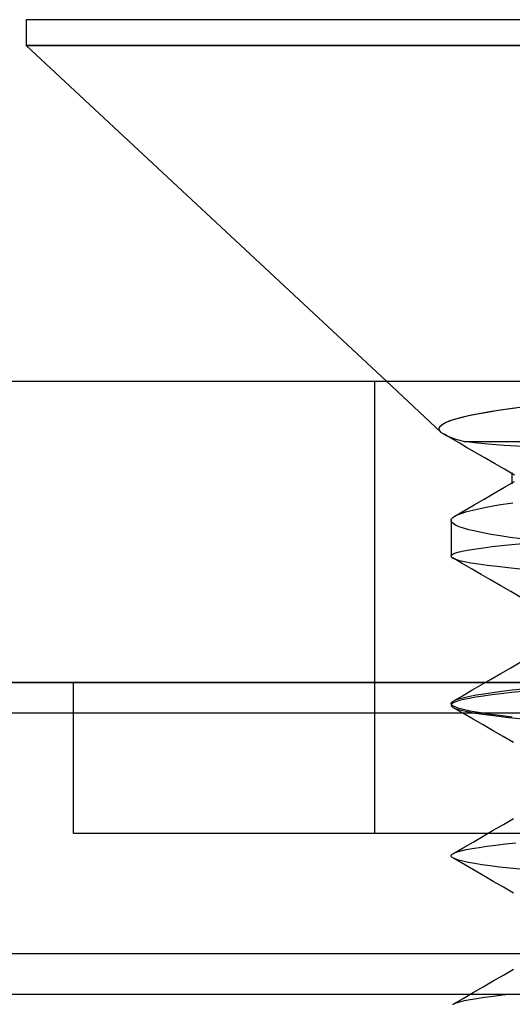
# Model space of a CAD drawing. Header units: millimetres. Extents: x 0 to 93, y 0 to 191.
# Tile 103 of 148: x 4.67 to 6.3, y 187.93 to 191.2. Entities that reach past the tile are written whole.
import ezdxf

# ---------------------------------------------------------------- set-up
doc = ezdxf.new("R2010")
doc.units = ezdxf.units.MM
doc.layers.add('MAIN-1', color=7, linetype='Continuous')
doc.layers.add('MAIN-2', color=7, linetype='Continuous')

msp = doc.modelspace()

# ---------------------------------------------------------------- linework, layer by layer
at = {"layer": 'MAIN-1'}
for p, q in [((10.51, 191.2), (4.69, 191.2)), ((4.69, 191.2), (4.69, 191.1148)), ((4.69, 191.1148), (5.8855, 190)), ((4.69, 191.1148), (10.51, 191.1148)), ((1.1, 190), (10.1, 190)), ((10.1, 189), (1.1, 189)), ((6.1064, 188.9382), (6.1072, 188.9386)), ((6.1064, 188.9382), (6.1072, 188.9386)), ((6.1033, 188.9359), (6.1038, 188.9363)), ((6.1033, 188.9359), (6.1038, 188.9363)), ((6.1038, 188.9363), (6.1044, 188.9368)), ((6.1038, 188.9363), (6.1044, 188.9368)), ((6.1044, 188.9368), (6.105, 188.9372)), ((6.1044, 188.9368), (6.105, 188.9372)), ((6.105, 188.9372), (6.1057, 188.9377)), ((6.105, 188.9372), (6.1057, 188.9377)), ((6.1057, 188.9377), (6.1064, 188.9382)), ((6.1057, 188.9377), (6.1064, 188.9382)), ((1.9, 188.9), (91.1, 188.9)), ((91.1, 188.1), (1.9, 188.1))]:
    msp.add_line(p, q, dxfattribs=at)
at = {"layer": 'MAIN-2'}
for p, q in [((10.51, 191.1148), (4.69, 191.1148)), ((10.51, 191.1148), (4.69, 191.1148)), ((10.51, 191.1148), (4.69, 191.1148)), ((5.8475, 188.5), (5.8475, 190)), ((5.8475, 188.5), (5.8475, 190)), ((5.8855, 190), (6.0664, 189.8313)), ((6.133, 189.8802), (6.1586, 189.8862)), ((6.1399, 189.882), (6.1677, 189.8882)), ((6.1586, 189.8862), (6.1879, 189.8922)), ((6.1677, 189.8882), (6.1991, 189.8943)), ((6.1879, 189.8922), (6.2205, 189.898)), ((6.1991, 189.8943), (6.2341, 189.9003)), ((6.2205, 189.898), (6.2562, 189.9038)), ((6.2341, 189.9003), (6.2724, 189.9062)), ((6.2562, 189.9038), (6.2948, 189.9094)), ((6.2724, 189.9062), (6.3136, 189.912)), ((6.2948, 189.9094), (6.336, 189.9149)), ((6.0629, 189.8497), (6.0691, 189.8559)), ((6.0634, 189.8504), (6.0703, 189.8567)), ((6.0691, 189.8559), (6.0792, 189.862)), ((6.0703, 189.8567), (6.0814, 189.8631)), ((6.0792, 189.862), (6.0931, 189.8681)), ((6.0814, 189.8631), (6.0967, 189.8694)), ((6.0931, 189.8681), (6.1111, 189.8742)), ((6.0967, 189.8694), (6.1162, 189.8757)), ((6.1111, 189.8742), (6.133, 189.8802)), ((6.1162, 189.8757), (6.1399, 189.882)), ((6.0604, 189.8436), (6.0629, 189.8497)), ((6.0616, 189.8375), (6.0604, 189.8436)), ((6.0605, 189.8441), (6.0634, 189.8504)), ((6.0615, 189.8377), (6.0605, 189.8441)), ((6.0664, 189.8313), (6.0615, 189.8377)), ((6.0664, 189.8313), (6.0616, 189.8375)), ((6.0664, 189.8313), (6.0678, 189.8301)), ((6.0678, 189.8301), (6.0692, 189.8289)), ((6.0692, 189.8289), (6.0709, 189.8277)), ((6.0709, 189.8277), (6.0726, 189.8266)), ((6.0726, 189.8266), (6.0745, 189.8253)), ((6.0745, 189.8253), (6.0765, 189.8241)), ((6.0765, 189.8241), (6.0841, 189.8202)), ((6.0765, 189.8241), (6.0841, 189.8202)), ((6.1017, 189.8096), (6.0767, 189.8241)), ((6.0841, 189.8202), (6.0931, 189.8162)), ((6.0841, 189.8202), (6.0931, 189.8162)), ((6.0931, 189.8162), (6.1035, 189.8121)), ((6.0931, 189.8162), (6.1035, 189.8121)), ((6.1267, 189.7952), (6.1017, 189.8096)), ((6.1035, 189.8121), (6.1154, 189.8081)), ((6.1035, 189.8121), (6.1154, 189.8081)), ((6.1154, 189.8081), (6.1287, 189.8041)), ((6.1154, 189.8081), (6.1287, 189.8041)), ((6.1516, 189.7807), (6.1267, 189.7952)), ((6.1287, 189.8041), (6.1433, 189.8)), ((6.1287, 189.8041), (6.1433, 189.8)), ((6.1779, 189.7959), (6.1433, 189.8)), ((6.1433, 189.8), (9.1, 189.8)), ((6.1779, 189.7959), (6.1433, 189.8)), ((6.1433, 189.8), (9.1, 189.8)), ((6.2223, 189.7917), (6.1779, 189.7959)), ((6.2223, 189.7917), (6.1779, 189.7959)), ((6.2763, 189.7874), (6.2223, 189.7917)), ((6.2763, 189.7874), (6.2223, 189.7917)), ((6.1766, 189.7663), (6.1516, 189.7807)), ((6.2101, 189.7469), (6.1766, 189.7663)), ((6.3394, 189.7831), (6.2763, 189.7874)), ((6.3394, 189.7831), (6.2763, 189.7874)), ((6.2436, 189.7275), (6.2101, 189.7469)), ((6.2771, 189.7081), (6.2436, 189.7275)), ((6.3106, 189.6888), (6.2771, 189.7081)), ((6.3031, 189.691), (6.3031, 189.6973)), ((6.3031, 189.691), (6.3031, 189.6973)), ((6.3031, 189.6846), (6.3031, 189.691)), ((6.3031, 189.6846), (6.3031, 189.691)), ((6.2769, 189.6481), (6.3103, 189.6676)), ((6.2769, 189.6481), (6.3103, 189.6676)), ((6.3031, 189.6783), (6.3031, 189.6846)), ((6.3031, 189.6783), (6.3031, 189.6846)), ((6.3031, 189.6719), (6.3031, 189.6783)), ((6.3031, 189.6719), (6.3031, 189.6783)), ((6.3031, 189.6656), (6.3031, 189.6719)), ((6.3031, 189.6656), (6.3031, 189.6719)), ((6.3031, 189.6592), (6.3031, 189.6656)), ((6.3031, 189.6592), (6.3031, 189.6656)), ((6.2101, 189.6092), (6.2435, 189.6286)), ((6.2101, 189.6092), (6.2435, 189.6286)), ((6.2435, 189.6286), (6.2769, 189.6481)), ((6.2435, 189.6286), (6.2769, 189.6481)), ((6.1766, 189.5897), (6.2101, 189.6092)), ((6.1766, 189.5897), (6.2101, 189.6092)), ((6.2579, 189.5897), (6.3045, 189.5971)), ((6.2579, 189.5897), (6.3045, 189.5971)), ((6.1122, 189.5522), (6.1444, 189.5709)), ((6.1122, 189.5522), (6.1444, 189.5709)), ((6.1135, 189.5529), (6.1299, 189.5602)), ((6.1135, 189.5529), (6.1299, 189.5602)), ((6.1299, 189.5602), (6.1526, 189.5675)), ((6.1299, 189.5602), (6.1526, 189.5675)), ((6.1444, 189.5709), (6.1766, 189.5897)), ((6.1444, 189.5709), (6.1766, 189.5897)), ((6.1526, 189.5675), (6.1816, 189.5749)), ((6.1526, 189.5675), (6.1816, 189.5749)), ((6.1816, 189.5749), (6.2168, 189.5823)), ((6.1816, 189.5749), (6.2168, 189.5823)), ((6.2168, 189.5823), (6.2579, 189.5897)), ((6.2168, 189.5823), (6.2579, 189.5897)), ((6.1, 189.538), (6.1004, 189.5405)), ((6.1, 189.538), (6.1004, 189.5405)), ((6.1, 189.538), (6.1, 189.4198)), ((6.1017, 189.5329), (6.1, 189.538)), ((6.1, 189.538), (6.1, 189.4198)), ((6.1017, 189.5329), (6.1, 189.538)), ((6.1004, 189.5405), (6.1015, 189.543)), ((6.1004, 189.5405), (6.1015, 189.543)), ((6.1015, 189.543), (6.1034, 189.5455)), ((6.1015, 189.543), (6.1034, 189.5455)), ((6.1067, 189.5277), (6.1017, 189.5329)), ((6.1067, 189.5277), (6.1017, 189.5329)), ((6.1034, 189.5455), (6.106, 189.5479)), ((6.1034, 189.5455), (6.106, 189.5479)), ((6.106, 189.5479), (6.1094, 189.5504)), ((6.106, 189.5479), (6.1094, 189.5504)), ((6.1149, 189.5226), (6.1067, 189.5277)), ((6.1149, 189.5226), (6.1067, 189.5277)), ((6.1094, 189.5504), (6.1135, 189.5529)), ((6.1094, 189.5504), (6.1135, 189.5529)), ((6.1265, 189.5174), (6.1149, 189.5226)), ((6.1265, 189.5174), (6.1149, 189.5226)), ((6.1413, 189.5123), (6.1265, 189.5174)), ((6.1413, 189.5123), (6.1265, 189.5174)), ((6.1594, 189.5071), (6.1413, 189.5123)), ((6.1594, 189.5071), (6.1413, 189.5123)), ((6.1807, 189.502), (6.1594, 189.5071)), ((6.1807, 189.502), (6.1594, 189.5071)), ((6.2052, 189.4969), (6.1807, 189.502)), ((6.2052, 189.4969), (6.1807, 189.502)), ((6.2328, 189.4918), (6.2052, 189.4969)), ((6.2328, 189.4918), (6.2052, 189.4969)), ((6.2633, 189.4867), (6.2328, 189.4918)), ((6.2633, 189.4867), (6.2328, 189.4918)), ((6.2965, 189.4817), (6.2633, 189.4867)), ((6.2965, 189.4817), (6.2633, 189.4867)), ((6.3323, 189.4767), (6.2965, 189.4817)), ((6.3323, 189.4767), (6.2965, 189.4817)), ((6.3015, 189.458), (6.3384, 189.4614)), ((6.3015, 189.458), (6.3384, 189.4614)), ((6.1068, 189.4268), (6.1153, 189.4303)), ((6.1068, 189.4268), (6.1153, 189.4303)), ((6.1153, 189.4303), (6.1271, 189.4338)), ((6.1153, 189.4303), (6.1271, 189.4338)), ((6.1271, 189.4338), (6.1424, 189.4373)), ((6.1271, 189.4338), (6.1424, 189.4373)), ((6.1424, 189.4373), (6.1609, 189.4408)), ((6.1424, 189.4373), (6.1609, 189.4408)), ((6.1609, 189.4408), (6.1828, 189.4443)), ((6.1609, 189.4408), (6.1828, 189.4443)), ((6.1828, 189.4443), (6.208, 189.4477)), ((6.1828, 189.4443), (6.208, 189.4477)), ((6.208, 189.4477), (6.2362, 189.4512)), ((6.208, 189.4477), (6.2362, 189.4512)), ((6.2362, 189.4512), (6.2675, 189.4546)), ((6.2362, 189.4512), (6.2675, 189.4546)), ((6.2675, 189.4546), (6.3015, 189.458)), ((6.2675, 189.4546), (6.3015, 189.458)), ((6.1, 189.4198), (6.1017, 189.4233)), ((6.1, 189.4198), (6.1017, 189.4233)), ((6.1, 189.4198), (6.1002, 189.4187)), ((6.1, 189.4198), (6.1002, 189.4187)), ((6.1002, 189.4187), (6.1006, 189.4176)), ((6.1002, 189.4187), (6.1006, 189.4176)), ((6.1006, 189.4176), (6.1014, 189.4165)), ((6.1006, 189.4176), (6.1014, 189.4165)), ((6.1014, 189.4165), (6.1026, 189.4155)), ((6.1014, 189.4165), (6.1026, 189.4155)), ((6.1017, 189.4233), (6.1068, 189.4268)), ((6.1017, 189.4233), (6.1068, 189.4268)), ((6.1026, 189.4155), (6.104, 189.4144)), ((6.1026, 189.4155), (6.104, 189.4144)), ((6.104, 189.4144), (6.1058, 189.4133)), ((6.104, 189.4144), (6.1058, 189.4133)), ((6.1368, 189.3953), (6.1054, 189.4135)), ((6.1368, 189.3953), (6.1054, 189.4135)), ((6.1058, 189.4133), (6.1147, 189.4095)), ((6.1058, 189.4133), (6.1147, 189.4095)), ((6.1147, 189.4095), (6.1276, 189.4056)), ((6.1147, 189.4095), (6.1276, 189.4056)), ((6.1276, 189.4056), (6.1447, 189.4016)), ((6.1276, 189.4056), (6.1447, 189.4016)), ((6.1447, 189.4016), (6.1658, 189.3977)), ((6.1447, 189.4016), (6.1658, 189.3977)), ((6.1658, 189.3977), (6.1908, 189.3938)), ((6.1658, 189.3977), (6.1908, 189.3938)), ((6.1683, 189.3771), (6.1368, 189.3953)), ((6.1683, 189.3771), (6.1368, 189.3953)), ((6.1997, 189.3589), (6.1683, 189.3771)), ((6.1997, 189.3589), (6.1683, 189.3771)), ((6.1908, 189.3938), (6.2198, 189.3898)), ((6.1908, 189.3938), (6.2198, 189.3898)), ((6.2198, 189.3898), (6.2526, 189.3859)), ((6.2198, 189.3898), (6.2526, 189.3859)), ((6.2526, 189.3859), (6.2891, 189.3819)), ((6.2526, 189.3859), (6.2891, 189.3819)), ((6.2891, 189.3819), (6.3292, 189.378)), ((6.2891, 189.3819), (6.3292, 189.378)), ((6.2311, 189.3407), (6.1997, 189.3589)), ((6.2311, 189.3407), (6.1997, 189.3589)), ((6.2646, 189.3212), (6.2311, 189.3407)), ((6.2646, 189.3212), (6.2311, 189.3407)), ((6.2981, 189.3018), (6.2646, 189.3212)), ((6.2981, 189.3018), (6.2646, 189.3212)), ((6.3317, 189.2823), (6.2981, 189.3018)), ((6.3317, 189.2823), (6.2981, 189.3018)), ((6.2981, 189.0495), (6.3317, 189.069)), ((6.2646, 189.03), (6.2981, 189.0495)), ((6.2001, 188.9926), (6.2311, 189.0105)), ((6.2311, 189.0105), (6.2646, 189.03)), ((1.1, 189), (10.1, 189)), ((2.5, 189), (90.5, 189)), ((4.8475, 188.5), (4.8475, 189)), ((6.1382, 188.9566), (6.1691, 188.9746)), ((6.1691, 188.9746), (6.2001, 188.9926)), ((6.2371, 188.9673), (6.2683, 188.9715)), ((6.2371, 188.9673), (6.2683, 188.9715)), ((6.2683, 188.9715), (6.3024, 188.9756)), ((6.2683, 188.9715), (6.3024, 188.9756)), ((6.3024, 188.9756), (6.3393, 188.9796)), ((6.3024, 188.9756), (6.3393, 188.9796)), ((6.1072, 188.9386), (6.1382, 188.9566)), ((6.1072, 188.9386), (6.1158, 188.9427)), ((6.1072, 188.9386), (6.1158, 188.9427)), ((6.1271, 188.9401), (6.1153, 188.9364)), ((6.1271, 188.9401), (6.1153, 188.9364)), ((6.1158, 188.9427), (6.1278, 188.9467)), ((6.1158, 188.9427), (6.1278, 188.9467)), ((6.1423, 188.9439), (6.1271, 188.9401)), ((6.1423, 188.9439), (6.1271, 188.9401)), ((6.1278, 188.9467), (6.1432, 188.9508)), ((6.1278, 188.9467), (6.1432, 188.9508)), ((6.1609, 188.9477), (6.1423, 188.9439)), ((6.1609, 188.9477), (6.1423, 188.9439)), ((6.1432, 188.9508), (6.1619, 188.9549)), ((6.1432, 188.9508), (6.1619, 188.9549)), ((6.1826, 188.9515), (6.1609, 188.9477)), ((6.1826, 188.9515), (6.1609, 188.9477)), ((6.1619, 188.9549), (6.1838, 188.959)), ((6.1619, 188.9549), (6.1838, 188.959)), ((6.2075, 188.9553), (6.1826, 188.9515)), ((6.2075, 188.9553), (6.1826, 188.9515)), ((6.1838, 188.959), (6.2089, 188.9632)), ((6.1838, 188.959), (6.2089, 188.9632)), ((6.2355, 188.9591), (6.2075, 188.9553)), ((6.2355, 188.9591), (6.2075, 188.9553)), ((6.2089, 188.9632), (6.2371, 188.9673)), ((6.2089, 188.9632), (6.2371, 188.9673)), ((6.2664, 188.9628), (6.2355, 188.9591)), ((6.2664, 188.9628), (6.2355, 188.9591)), ((6.3002, 188.9666), (6.2664, 188.9628)), ((6.3002, 188.9666), (6.2664, 188.9628)), ((6.3369, 188.9703), (6.3002, 188.9666)), ((6.3369, 188.9703), (6.3002, 188.9666)), ((6.1, 188.9302), (6.1001, 188.9312)), ((6.1026, 188.9252), (6.1, 188.9302)), ((6.1, 188.9302), (6.1, 188.925)), ((6.1026, 188.9252), (6.1, 188.9302)), ((6.1017, 188.9288), (6.1, 188.925)), ((6.1017, 188.9288), (6.1, 188.925)), ((6.1, 188.925), (6.1002, 188.9238)), ((6.1001, 188.9312), (6.1004, 188.9321)), ((6.1002, 188.9238), (6.1007, 188.9226)), ((6.1004, 188.9321), (6.1008, 188.9331)), ((6.1007, 188.9226), (6.1015, 188.9214)), ((6.1008, 188.9331), (6.1015, 188.934)), ((6.1015, 188.934), (6.1023, 188.935)), ((6.1015, 188.9214), (6.1027, 188.9202)), ((6.1068, 188.9326), (6.1017, 188.9288)), ((6.1068, 188.9326), (6.1017, 188.9288)), ((6.1023, 188.935), (6.1033, 188.9359)), ((6.1103, 188.9202), (6.1026, 188.9252)), ((6.1103, 188.9202), (6.1026, 188.9252)), ((6.1027, 188.9202), (6.1043, 188.919)), ((6.1043, 188.919), (6.1061, 188.9178)), ((6.1061, 188.9178), (6.1169, 188.9131)), ((6.1395, 188.8985), (6.1061, 188.9178)), ((6.1061, 188.9178), (6.1169, 188.9131)), ((6.1153, 188.9364), (6.1068, 188.9326)), ((6.1153, 188.9364), (6.1068, 188.9326)), ((6.1231, 188.9152), (6.1103, 188.9202)), ((6.1231, 188.9152), (6.1103, 188.9202)), ((6.1169, 188.9131), (6.1331, 188.9085)), ((6.1169, 188.9131), (6.1331, 188.9085)), ((6.1409, 188.9103), (6.1231, 188.9152)), ((6.1409, 188.9103), (6.1231, 188.9152)), ((6.1331, 188.9085), (6.1545, 188.9038)), ((6.1331, 188.9085), (6.1545, 188.9038)), ((6.1637, 188.9054), (6.1409, 188.9103)), ((6.1637, 188.9054), (6.1409, 188.9103)), ((6.1729, 188.8791), (6.1395, 188.8985)), ((6.1545, 188.9038), (6.1812, 188.899)), ((6.1545, 188.9038), (6.1812, 188.899)), ((6.1915, 188.9005), (6.1637, 188.9054)), ((6.1915, 188.9005), (6.1637, 188.9054)), ((6.2063, 188.8597), (6.1729, 188.8791)), ((6.1812, 188.899), (6.213, 188.8942)), ((6.1812, 188.899), (6.213, 188.8942)), ((6.2241, 188.8955), (6.1915, 188.9005)), ((6.2241, 188.8955), (6.1915, 188.9005)), ((6.213, 188.8942), (6.2499, 188.8894)), ((6.213, 188.8942), (6.2499, 188.8894)), ((6.2614, 188.8906), (6.2241, 188.8955)), ((6.2614, 188.8906), (6.2241, 188.8955)), ((6.2499, 188.8894), (6.2917, 188.8845)), ((6.2499, 188.8894), (6.2917, 188.8845)), ((6.3032, 188.8857), (6.2614, 188.8906)), ((6.3032, 188.8857), (6.2614, 188.8906)), ((6.2917, 188.8845), (6.3382, 188.8796)), ((6.2917, 188.8845), (6.3382, 188.8796)), ((6.2397, 188.8403), (6.2063, 188.8597)), ((6.2733, 188.8209), (6.2397, 188.8403)), ((6.3068, 188.8014), (6.2733, 188.8209)), ((6.2735, 188.5292), (6.3071, 188.5486)), ((6.2735, 188.5292), (6.3071, 188.5486)), ((6.24, 188.5097), (6.2735, 188.5292)), ((6.24, 188.5097), (6.2735, 188.5292)), ((4.8475, 188.5), (7.6, 188.5)), ((6.1731, 188.4709), (6.2066, 188.4903)), ((6.1731, 188.4709), (6.2066, 188.4903)), ((6.2066, 188.4903), (6.24, 188.5097)), ((6.2066, 188.4903), (6.24, 188.5097)), ((6.1062, 188.4321), (6.1397, 188.4515)), ((6.1062, 188.4321), (6.1397, 188.4515)), ((6.1397, 188.4515), (6.1731, 188.4709)), ((6.1397, 188.4515), (6.1731, 188.4709)), ((6.1503, 188.4456), (6.1701, 188.4494)), ((6.1503, 188.4456), (6.1701, 188.4494)), ((6.1701, 188.4494), (6.193, 188.4532)), ((6.1701, 188.4494), (6.193, 188.4532)), ((6.193, 188.4532), (6.2191, 188.457)), ((6.193, 188.4532), (6.2191, 188.457)), ((6.2191, 188.457), (6.2482, 188.4608)), ((6.2191, 188.457), (6.2482, 188.4608)), ((6.2482, 188.4608), (6.2801, 188.4646)), ((6.2482, 188.4608), (6.2801, 188.4646)), ((6.2801, 188.4646), (6.3146, 188.4683)), ((6.2801, 188.4646), (6.3146, 188.4683)), ((6.1001, 188.4251), (6.1002, 188.426)), ((6.1001, 188.4251), (6.1002, 188.426)), ((6.1003, 188.424), (6.1001, 188.4251)), ((6.1003, 188.424), (6.1001, 188.4251)), ((6.1002, 188.426), (6.1005, 188.4269)), ((6.1002, 188.426), (6.1005, 188.4269)), ((6.1008, 188.4228), (6.1003, 188.424)), ((6.1008, 188.4228), (6.1003, 188.424)), ((6.1005, 188.4269), (6.101, 188.4278)), ((6.1005, 188.4269), (6.101, 188.4278)), ((6.1016, 188.4217), (6.1008, 188.4228)), ((6.1016, 188.4217), (6.1008, 188.4228)), ((6.101, 188.4278), (6.1017, 188.4287)), ((6.101, 188.4278), (6.1017, 188.4287)), ((6.1027, 188.4205), (6.1016, 188.4217)), ((6.1027, 188.4205), (6.1016, 188.4217)), ((6.1017, 188.4287), (6.1026, 188.4296)), ((6.1017, 188.4287), (6.1026, 188.4296)), ((6.1026, 188.4296), (6.1037, 188.4305)), ((6.1026, 188.4296), (6.1037, 188.4305)), ((6.1041, 188.4194), (6.1027, 188.4205)), ((6.1041, 188.4194), (6.1027, 188.4205)), ((6.1037, 188.4305), (6.1104, 188.4342)), ((6.1037, 188.4305), (6.1104, 188.4342)), ((6.1058, 188.4183), (6.1041, 188.4194)), ((6.1058, 188.4183), (6.1041, 188.4194)), ((6.1136, 188.4146), (6.1058, 188.4183)), ((6.1136, 188.4146), (6.1058, 188.4183)), ((6.1348, 188.4015), (6.1063, 188.418)), ((6.1348, 188.4015), (6.1063, 188.418)), ((6.1104, 188.4342), (6.1204, 188.438)), ((6.1104, 188.4342), (6.1204, 188.438)), ((6.1204, 188.438), (6.1337, 188.4418)), ((6.1204, 188.438), (6.1337, 188.4418)), ((6.1337, 188.4418), (6.1503, 188.4456)), ((6.1337, 188.4418), (6.1503, 188.4456)), ((6.1248, 188.4108), (6.1136, 188.4146)), ((6.1248, 188.4108), (6.1136, 188.4146)), ((6.1394, 188.407), (6.1248, 188.4108)), ((6.1394, 188.407), (6.1248, 188.4108)), ((6.1611, 188.3862), (6.1348, 188.4015)), ((6.1611, 188.3862), (6.1348, 188.4015)), ((6.1572, 188.4031), (6.1394, 188.407)), ((6.1572, 188.4031), (6.1394, 188.407)), ((6.1783, 188.3992), (6.1572, 188.4031)), ((6.1783, 188.3992), (6.1572, 188.4031)), ((6.1875, 188.3709), (6.1611, 188.3862)), ((6.1875, 188.3709), (6.1611, 188.3862)), ((6.2026, 188.3954), (6.1783, 188.3992)), ((6.2026, 188.3954), (6.1783, 188.3992)), ((6.23, 188.3916), (6.2026, 188.3954)), ((6.23, 188.3916), (6.2026, 188.3954)), ((6.2604, 188.3878), (6.23, 188.3916)), ((6.2604, 188.3878), (6.23, 188.3916)), ((6.2936, 188.3841), (6.2604, 188.3878)), ((6.2936, 188.3841), (6.2604, 188.3878)), ((6.3296, 188.3804), (6.2936, 188.3841)), ((6.3296, 188.3804), (6.2936, 188.3841)), ((6.2138, 188.3556), (6.1875, 188.3709)), ((6.2138, 188.3556), (6.1875, 188.3709)), ((6.2402, 188.3403), (6.2138, 188.3556)), ((6.2402, 188.3403), (6.2138, 188.3556)), ((6.2737, 188.3208), (6.2402, 188.3403)), ((6.2737, 188.3208), (6.2402, 188.3403)), ((6.3073, 188.3014), (6.2737, 188.3208)), ((6.3073, 188.3014), (6.2737, 188.3208)), ((91.1, 188.1), (1.9, 188.1)), ((6.2402, 188.0099), (6.2737, 188.0294)), ((6.2737, 188.0294), (6.3072, 188.0489)), ((6.1734, 187.9712), (6.2068, 187.9906)), ((6.2068, 187.9906), (6.2402, 188.0099)), ((10.1, 187.9651), (1.1, 187.9651)), ((10.1, 187.9651), (1.9, 187.9651)), ((6.1401, 187.9518), (6.1734, 187.9712)), ((6.2108, 187.9557), (6.2394, 187.9595)), ((6.2108, 187.9557), (6.2394, 187.9595)), ((6.2394, 187.9595), (6.2709, 187.9633)), ((6.2394, 187.9595), (6.2709, 187.9633)), ((6.2709, 187.9633), (6.3051, 187.9672)), ((6.2709, 187.9633), (6.3051, 187.9672)), ((6.1054, 187.9318), (6.1077, 187.9331)), ((6.1067, 187.9325), (6.1401, 187.9518)), ((6.1077, 187.9331), (6.1164, 187.9369)), ((6.1077, 187.9331), (6.1164, 187.9369)), ((6.1164, 187.9369), (6.1286, 187.9407)), ((6.1164, 187.9369), (6.1286, 187.9407)), ((6.1286, 187.9407), (6.1442, 187.9444)), ((6.1286, 187.9407), (6.1442, 187.9444)), ((6.1442, 187.9444), (6.1631, 187.9481)), ((6.1442, 187.9444), (6.1631, 187.9481)), ((6.1631, 187.9481), (6.1854, 187.9519)), ((6.1631, 187.9481), (6.1854, 187.9519)), ((6.1854, 187.9519), (6.2108, 187.9557)), ((6.1854, 187.9519), (6.2108, 187.9557))]:
    msp.add_line(p, q, dxfattribs=at)

doc.saveas('drawing.dxf')
